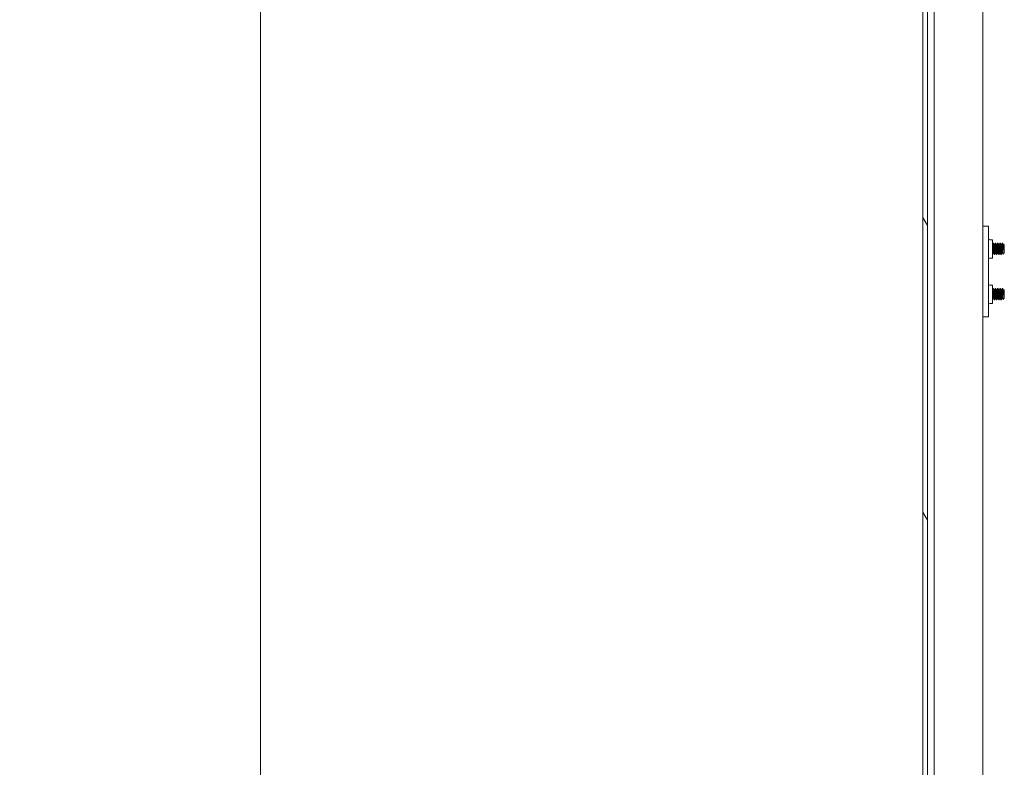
# Model space of a CAD drawing. Header units: inches. Extents: x 16 to 427, y 4 to 276.
# Tile 71 of 111: x 225 to 247, y 136 to 152. Entities that reach past the tile are written whole.
import ezdxf

# ---------------------------------------------------------------- set-up
doc = ezdxf.new("R2010")
doc.units = ezdxf.units.IN
doc.header["$LTSCALE"] = 26
doc.header["$MEASUREMENT"] = 0
doc.layers.get('0').update_dxf_attribs({"lineweight": 0})
for name, color, linetype, lineweight in [('Dimension (ANSI)', 7, 'Continuous', 5), ('Hatch (ANSI)', 7, 'Continuous', 5), ('Visible (ANSI)', 7, 'Continuous', 5)]:
    doc.layers.add(name, color=color, linetype=linetype, lineweight=lineweight)
doc.styles.add('ROMANS', font='tahoma.ttf')
doc.dimstyles.new('Default (ANSI)', dxfattribs={"dimscale": 26, "dimtxt": 0.07, "dimasz": 0.07, "dimexe": 0.125, "dimexo": 0.0625, "dimgap": 0.031496, "dimtad": 0, "dimtih": 1, "dimtoh": 1, "dimrnd": 1e-08, "dimzin": 0, "dimdsep": 46, "dimtxsty": 'ROMANS', "dimblk": 'Filled-1', "dimcen": 0.09, "dimdle": 0.393701, "dimclrd": 256, "dimclre": 256, "dimclrt": 256, "dimadec": 0, "dimazin": 0, "dimtfac": 0.928571, "dimtofl": 0, "dimtmove": 0, "dimatfit": 3, "dimfxl": 1, "dimtolj": 1, "dimtzin": 0, "dimlwd": -1, "dimlwe": -1, "dimarcsym": 0})

# ---------------------------------------------------------------- blocks, each defined once
blk = doc.blocks.new('Filled-1')
at = {"color": 0}
for p, q in [((0, 0), (-1, 0.179)), ((-1, 0.179), (-1, -0.179)), ((-1, 0), (0, 0)), ((-1, -0.179), (0, 0))]:
    blk.add_line(p, q, dxfattribs=at)
at = {"color": 0, "flags": 128}
blk.add_lwpolyline([(-1, -0.179), (0, 0), (-1, 0.179), (-1, -0.179)], dxfattribs=at)
at = {"color": 0}
blk.add_solid([(-1, -0.179), (0, 0), (-1, 0.179), (-1, -0.179)], dxfattribs=at)
blk = doc.blocks.new('*D33')
at = {"layer": 'Defpoints', "color": 0, "transparency": 16777216}
for p in [(245.287, 204.765), (230.195, 125.39), (245.287, 125.39)]:
    blk.add_point(p, dxfattribs=at)
at = {"layer": 'Dimension (ANSI)', "transparency": 16777216}
for p, q in [((243.662, 204.765), (226.945, 204.765)), ((230.195, 202.945), (230.195, 170.488)), ((230.195, 127.21), (230.195, 160.806)), ((243.662, 125.39), (226.945, 125.39))]:
    blk.add_line(p, q, dxfattribs=at)
at = {"layer": 'Dimension (ANSI)', "transparency": 16777216, "xscale": 1.820000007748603, "yscale": 1.820000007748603, "zscale": 1.820000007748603}
for p, rotation in [((230.195, 204.765), 90), ((230.195, 125.39), 270)]:
    blk.add_blockref('Filled-1', p, dxfattribs=dict(at, rotation=rotation))
at = {"layer": 'Dimension (ANSI)', "transparency": 16777216, "insert": (230.195, 165.647), "char_height": 1.82, "attachment_point": 5, "style": 'ROMANS'}
blk.add_mtext('\\A1;\\fTahoma|b0|i0;\\H1.8200;(79.38)\\P\\fTahoma|b0|i0;\\H1.8200;TUB\\P\\fTahoma|b0|i0;\\H1.8200;OPENING', dxfattribs=at)

msp = doc.modelspace()

# ---------------------------------------------------------------- hatches: boundary and pattern name
at = {"layer": 'Hatch (ANSI)'}
h = msp.add_hatch(dxfattribs=at)
h.set_pattern_fill('ANSI31', color=256, scale=26, angle=75, style=0)
edge = h.paths.add_edge_path()
edge.add_line((245.0494, 205.6633), (245.6818, 205.6633))
edge.add_line((245.6818, 205.6633), (245.6818, 205.7653))
edge.add_line((245.6818, 205.7653), (245.0494, 205.7653))
edge.add_ellipse((245.0494, 205.5227), major_axis=(0, 0.2426), ratio=1, start_angle=0, end_angle=90)
edge.add_line((244.8068, 205.5227), (244.8068, 124.633))
edge.add_ellipse((245.0494, 124.633), major_axis=(-0.2426, 0), ratio=1, start_angle=0, end_angle=90)
edge.add_line((245.0494, 124.3903), (245.6818, 124.3903))
edge.add_line((245.6818, 124.3903), (245.6818, 124.4923))
edge.add_line((245.6818, 124.4923), (245.0666, 124.4923))
edge.add_line((245.0666, 124.4923), (245.0494, 124.4923))
edge.add_ellipse((245.0494, 124.633), major_axis=(0, -0.1406), ratio=1, start_angle=270, end_angle=360, ccw=False)
edge.add_line((244.9088, 124.633), (244.9088, 125.2532))
edge.add_line((244.9088, 125.2532), (244.9088, 204.893))
edge.add_line((244.9088, 204.893), (244.9088, 205.5227))
edge.add_ellipse((245.0494, 205.5227), major_axis=(-0.1406, 0), ratio=1, start_angle=275.69227, end_angle=360, ccw=False)
edge.add_ellipse((245.0494, 205.5227), major_axis=(-0.0139, 0.1399), ratio=1, start_angle=354.30773, end_angle=360, ccw=False)
h = msp.add_hatch(dxfattribs=at)
h.set_pattern_fill('ANSI31', color=256, scale=26, angle=-15, style=0)
edge = h.paths.add_edge_path()
edge.add_ellipse((244.8758, 205.2211), major_axis=(0.1796, -0.4375), ratio=1, start_angle=0, end_angle=11.86132)
edge.add_ellipse((244.8758, 205.2211), major_axis=(0.2657, -0.3912), ratio=1, start_angle=0, end_angle=12.39327)
edge.add_ellipse((244.8758, 205.2211), major_axis=(0.3435, -0.3251), ratio=1, start_angle=0, end_angle=111.10905)
edge.add_ellipse((245.0229, 205.5492), major_axis=(0.0326, 0.1094), ratio=1, start_angle=0, end_angle=10.25383)
edge.add_ellipse((245.0229, 205.5492), major_axis=(0.0126, 0.1134), ratio=1, start_angle=0, end_angle=96.31954)
edge.add_line((244.9088, 205.5492), (244.9088, 205.5227))
edge.add_line((244.9088, 205.5227), (244.9088, 204.893))
edge.add_ellipse((245.0229, 204.893), major_axis=(-0.1141, 0), ratio=1, start_angle=0, end_angle=106.57337)
edge = h.paths.add_edge_path()
edge.add_ellipse((244.8758, 124.9251), major_axis=(0.1796, -0.4375), ratio=1, start_angle=0, end_angle=1.46691)
edge.add_ellipse((244.8758, 124.9251), major_axis=(0.1907, -0.4328), ratio=1, start_angle=0, end_angle=110.41237)
edge.add_ellipse((244.8758, 124.9251), major_axis=(0.3391, 0.3297), ratio=1, start_angle=0, end_angle=12.38162)
edge.add_ellipse((244.8758, 124.9251), major_axis=(0.2605, 0.3947), ratio=1, start_angle=0, end_angle=11.10275)
edge.add_ellipse((245.0229, 125.2532), major_axis=(0.0326, 0.1094), ratio=1, start_angle=0, end_angle=106.57337)
edge.add_line((244.9088, 125.2532), (244.9088, 124.633))
edge.add_line((244.9088, 124.633), (244.9088, 124.597))
edge.add_ellipse((245.0229, 124.597), major_axis=(-0.1141, 0), ratio=1, start_angle=0, end_angle=106.57337)

# ---------------------------------------------------------------- linework, layer by layer
at = {"layer": 'Visible (ANSI)'}
for p, q in [((244.8068, 205.5227), (244.8068, 124.633)), ((244.9088, 124.633), (244.9088, 205.5227)), ((245.0554, 126.6173), (245.0554, 204.7211)), ((246.131, 204.7653), (246.131, 125.3903)), ((246.251, 147.7966), (246.131, 147.7966)), ((246.251, 147.7966), (246.251, 147.7341)), ((246.251, 147.7341), (246.251, 145.8591)), ((246.2823, 147.4983), (246.341, 147.4983)), ((246.341, 147.0949), (246.341, 147.4983)), ((246.3637, 147.4216), (246.3575, 147.4216)), ((246.3831, 147.3878), (246.3887, 147.3878)), ((246.4137, 147.4216), (246.4075, 147.4216)), ((246.4331, 147.3878), (246.4387, 147.3878)), ((246.4637, 147.4216), (246.4575, 147.4216)), ((246.4831, 147.3878), (246.4887, 147.3878)), ((246.5137, 147.4216), (246.5075, 147.4216)), ((246.5331, 147.3878), (246.5387, 147.3878)), ((246.5637, 147.4216), (246.5575, 147.4216)), ((246.5654, 147.4188), (246.5654, 147.3643)), ((246.5831, 147.3878), (246.5887, 147.3878)), ((246.6029, 147.3841), (246.5925, 147.3945)), ((246.5992, 147.2499), (246.5992, 147.3189)), ((246.6029, 147.2091), (246.6029, 147.3841)), ((246.2823, 147.0949), (246.341, 147.0949)), ((246.3575, 147.2054), (246.3631, 147.2054)), ((246.3887, 147.1716), (246.3825, 147.1716)), ((246.4075, 147.2054), (246.4131, 147.2054)), ((246.4387, 147.1716), (246.4325, 147.1716)), ((246.4575, 147.2054), (246.4631, 147.2054)), ((246.4887, 147.1716), (246.4825, 147.1716)), ((246.5075, 147.2054), (246.5131, 147.2054)), ((246.5387, 147.1716), (246.5325, 147.1716)), ((246.5575, 147.2054), (246.5631, 147.2054)), ((246.6029, 147.2091), (246.5764, 147.1826)), ((246.341, 146.4983), (246.2823, 146.4983)), ((246.341, 146.4983), (246.341, 146.0949)), ((246.3637, 146.4216), (246.3575, 146.4216)), ((246.3831, 146.3878), (246.3887, 146.3878)), ((246.4137, 146.4216), (246.4075, 146.4216)), ((246.4331, 146.3878), (246.4387, 146.3878)), ((246.4637, 146.4216), (246.4575, 146.4216)), ((246.4831, 146.3878), (246.4887, 146.3878)), ((246.5137, 146.4216), (246.5075, 146.4216)), ((246.5331, 146.3878), (246.5387, 146.3878)), ((246.5637, 146.4216), (246.5575, 146.4216)), ((246.5654, 146.4188), (246.5654, 146.3643)), ((246.5831, 146.3878), (246.5887, 146.3878)), ((246.6029, 146.3841), (246.5925, 146.3945)), ((246.6029, 146.2091), (246.6029, 146.3841)), ((246.3575, 146.2054), (246.3631, 146.2054)), ((246.3887, 146.1716), (246.3825, 146.1716)), ((246.4075, 146.2054), (246.4131, 146.2054)), ((246.4387, 146.1716), (246.4325, 146.1716)), ((246.4575, 146.2054), (246.4631, 146.2054)), ((246.4887, 146.1716), (246.4825, 146.1716)), ((246.5075, 146.2054), (246.5131, 146.2054)), ((246.5387, 146.1716), (246.5325, 146.1716)), ((246.5575, 146.2054), (246.5631, 146.2054)), ((246.6029, 146.2091), (246.5764, 146.1826)), ((246.5992, 146.2499), (246.5992, 146.3189)), ((246.341, 146.0949), (246.2823, 146.0949)), ((246.131, 145.7966), (246.251, 145.7966)), ((246.251, 145.8591), (246.251, 145.7966))]:
    msp.add_line(p, q, dxfattribs=at)
for centre, start, end in [((246.2823, 147.5295), 180, 270), ((246.2823, 147.0636), 90, 180), ((246.2823, 146.5295), 180, 270), ((246.2823, 146.0636), 90, 180)]:
    msp.add_arc(centre, 0.0312, start, end, dxfattribs=at)
for points in [[(246.341, 147.393), (246.3462, 147.4022), (246.3514, 147.4115), (246.3565, 147.4207)], [(246.3646, 147.4208), (246.371, 147.4094), (246.3773, 147.3981), (246.3837, 147.3867)], [(246.3881, 147.3878), (246.3942, 147.3987), (246.4004, 147.4097), (246.4065, 147.4207)], [(246.4146, 147.4208), (246.421, 147.4094), (246.4273, 147.3981), (246.4337, 147.3867)], [(246.4381, 147.3878), (246.4442, 147.3987), (246.4504, 147.4097), (246.4565, 147.4207)], [(246.4646, 147.4208), (246.471, 147.4094), (246.4773, 147.3981), (246.4837, 147.3867)], [(246.4881, 147.3878), (246.4942, 147.3987), (246.5004, 147.4097), (246.5065, 147.4207)], [(246.5146, 147.4208), (246.521, 147.4094), (246.5273, 147.3981), (246.5337, 147.3867)], [(246.5381, 147.3878), (246.5442, 147.3987), (246.5504, 147.4097), (246.5565, 147.4207)], [(246.5654, 147.4188), (246.5649, 147.4206), (246.5643, 147.4215), (246.5637, 147.4214)], [(246.5646, 147.4208), (246.571, 147.4094), (246.5773, 147.3981), (246.5837, 147.3867)], [(246.5881, 147.3878), (246.5893, 147.3899), (246.5905, 147.3921), (246.5917, 147.3942)], [(246.5992, 147.2499), (246.5972, 147.2576), (246.5952, 147.2664), (246.5934, 147.2761)], [(246.3581, 147.2054), (246.3524, 147.1952), (246.3467, 147.1851), (246.341, 147.1749)], [(246.3815, 147.1724), (246.3752, 147.1838), (246.3688, 147.1952), (246.3624, 147.2066)], [(246.4081, 147.2054), (246.4019, 147.1944), (246.3958, 147.1834), (246.3896, 147.1724)], [(246.4315, 147.1724), (246.4252, 147.1838), (246.4188, 147.1952), (246.4124, 147.2066)], [(246.4581, 147.2054), (246.4519, 147.1944), (246.4458, 147.1834), (246.4396, 147.1724)], [(246.4815, 147.1724), (246.4752, 147.1838), (246.4688, 147.1952), (246.4624, 147.2066)], [(246.5081, 147.2054), (246.5019, 147.1944), (246.4958, 147.1834), (246.4896, 147.1724)], [(246.5315, 147.1724), (246.5252, 147.1838), (246.5188, 147.1952), (246.5124, 147.2066)], [(246.5581, 147.2054), (246.5519, 147.1944), (246.5458, 147.1834), (246.5396, 147.1724)], [(246.5757, 147.1828), (246.5713, 147.1908), (246.5669, 147.1987), (246.5624, 147.2066)], [(246.341, 146.393), (246.3462, 146.4022), (246.3514, 146.4115), (246.3565, 146.4207)], [(246.3646, 146.4208), (246.371, 146.4094), (246.3773, 146.3981), (246.3837, 146.3867)], [(246.3881, 146.3878), (246.3942, 146.3987), (246.4004, 146.4097), (246.4065, 146.4207)], [(246.4146, 146.4208), (246.421, 146.4094), (246.4273, 146.3981), (246.4337, 146.3867)], [(246.4381, 146.3878), (246.4442, 146.3987), (246.4504, 146.4097), (246.4565, 146.4207)], [(246.4646, 146.4208), (246.471, 146.4094), (246.4773, 146.3981), (246.4837, 146.3867)], [(246.4881, 146.3878), (246.4942, 146.3987), (246.5004, 146.4097), (246.5065, 146.4207)], [(246.5146, 146.4208), (246.521, 146.4094), (246.5273, 146.3981), (246.5337, 146.3867)], [(246.5381, 146.3878), (246.5442, 146.3987), (246.5504, 146.4097), (246.5565, 146.4207)], [(246.5654, 146.4188), (246.5649, 146.4206), (246.5643, 146.4215), (246.5637, 146.4214)], [(246.5646, 146.4208), (246.571, 146.4094), (246.5773, 146.3981), (246.5837, 146.3867)], [(246.5881, 146.3878), (246.5893, 146.3899), (246.5905, 146.3921), (246.5917, 146.3942)], [(246.3581, 146.2054), (246.3524, 146.1952), (246.3467, 146.1851), (246.341, 146.1749)], [(246.3815, 146.1724), (246.3752, 146.1838), (246.3688, 146.1952), (246.3624, 146.2066)], [(246.4081, 146.2054), (246.4019, 146.1944), (246.3958, 146.1834), (246.3896, 146.1724)], [(246.4315, 146.1724), (246.4252, 146.1838), (246.4188, 146.1952), (246.4124, 146.2066)], [(246.4581, 146.2054), (246.4519, 146.1944), (246.4458, 146.1834), (246.4396, 146.1724)], [(246.4815, 146.1724), (246.4752, 146.1838), (246.4688, 146.1952), (246.4624, 146.2066)], [(246.5081, 146.2054), (246.5019, 146.1944), (246.4958, 146.1834), (246.4896, 146.1724)], [(246.5315, 146.1724), (246.5252, 146.1838), (246.5188, 146.1952), (246.5124, 146.2066)], [(246.5581, 146.2054), (246.5519, 146.1944), (246.5458, 146.1834), (246.5396, 146.1724)], [(246.5757, 146.1828), (246.5713, 146.1908), (246.5669, 146.1987), (246.5624, 146.2066)], [(246.5992, 146.2499), (246.5972, 146.2576), (246.5952, 146.2664), (246.5934, 146.2761)]]:
    msp.add_open_spline(points, degree=3, dxfattribs=at)
for points, weights, knots in [([(246.3624, 147.2066), (246.3607, 147.2096), (246.3591, 147.22), (246.356, 147.2404), (246.3529, 147.2773), (246.3498, 147.3143), (246.3466, 147.346), (246.3439, 147.3741), (246.341, 147.3838)], [0.962034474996, 0.960041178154, 1, 0.923879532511, 1, 0.923879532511, 1, 0.932011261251, 0.985473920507], [0.403958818, 0.403958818, 0.403958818, 0.408333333, 0.408333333, 0.416666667, 0.416666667, 0.425, 0.425, 0.432443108, 0.432443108, 0.432443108]), ([(246.3575, 147.2054), (246.3551, 147.2054), (246.3529, 147.22), (246.3498, 147.2404), (246.3466, 147.2773), (246.3439, 147.31), (246.341, 147.3395)], [0.969774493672, 0.944671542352, 1, 0.923879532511, 1, 0.932011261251, 0.985473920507], [0.402276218, 0.402276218, 0.402276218, 0.408333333, 0.408333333, 0.416666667, 0.416666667, 0.424109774, 0.424109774, 0.424109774]), ([(246.4075, 147.2054), (246.4051, 147.2054), (246.4029, 147.22), (246.3998, 147.2404), (246.3966, 147.2773), (246.3935, 147.3143), (246.3904, 147.346), (246.3873, 147.3777), (246.3841, 147.3857), (246.3839, 147.3863), (246.3837, 147.3867)], [0.969774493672, 0.944671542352, 1, 0.923879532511, 1, 0.923879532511, 1, 0.923879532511, 1, 0.993959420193, 0.988877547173], [0.335609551, 0.335609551, 0.335609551, 0.341666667, 0.341666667, 0.35, 0.35, 0.358333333, 0.358333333, 0.366666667, 0.366666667, 0.367327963, 0.367327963, 0.367327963]), ([(246.4124, 147.2066), (246.4107, 147.2096), (246.4091, 147.22), (246.406, 147.2404), (246.4029, 147.2773), (246.3998, 147.3143), (246.3966, 147.346), (246.3935, 147.3777), (246.3904, 147.3857), (246.3896, 147.3878), (246.3887, 147.3878)], [0.962034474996, 0.960041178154, 1, 0.923879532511, 1, 0.923879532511, 1, 0.923879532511, 1, 0.979207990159, 0.969774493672], [0.337292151, 0.337292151, 0.337292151, 0.341666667, 0.341666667, 0.35, 0.35, 0.358333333, 0.358333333, 0.366666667, 0.366666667, 0.368942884, 0.368942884, 0.368942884]), ([(246.4575, 147.2054), (246.4551, 147.2054), (246.4529, 147.22), (246.4498, 147.2404), (246.4466, 147.2773), (246.4435, 147.3143), (246.4404, 147.346), (246.4373, 147.3777), (246.4341, 147.3857), (246.4339, 147.3863), (246.4337, 147.3867)], [0.969774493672, 0.944671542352, 1, 0.923879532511, 1, 0.923879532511, 1, 0.923879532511, 1, 0.993959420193, 0.988877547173], [0.268942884, 0.268942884, 0.268942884, 0.275, 0.275, 0.283333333, 0.283333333, 0.291666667, 0.291666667, 0.3, 0.3, 0.300661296, 0.300661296, 0.300661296]), ([(246.4624, 147.2066), (246.4607, 147.2096), (246.4591, 147.22), (246.456, 147.2404), (246.4529, 147.2773), (246.4498, 147.3143), (246.4466, 147.346), (246.4435, 147.3777), (246.4404, 147.3857), (246.4396, 147.3878), (246.4387, 147.3878)], [0.962034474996, 0.960041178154, 1, 0.923879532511, 1, 0.923879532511, 1, 0.923879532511, 1, 0.979207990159, 0.969774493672], [0.270625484, 0.270625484, 0.270625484, 0.275, 0.275, 0.283333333, 0.283333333, 0.291666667, 0.291666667, 0.3, 0.3, 0.302276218, 0.302276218, 0.302276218]), ([(246.5075, 147.2054), (246.5051, 147.2054), (246.5029, 147.22), (246.4998, 147.2404), (246.4966, 147.2773), (246.4935, 147.3143), (246.4904, 147.346), (246.4873, 147.3777), (246.4841, 147.3857), (246.4839, 147.3863), (246.4837, 147.3867)], [0.969774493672, 0.944671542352, 1, 0.923879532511, 1, 0.923879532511, 1, 0.923879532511, 1, 0.993959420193, 0.988877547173], [0.202276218, 0.202276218, 0.202276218, 0.208333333, 0.208333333, 0.216666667, 0.216666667, 0.225, 0.225, 0.233333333, 0.233333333, 0.233994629, 0.233994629, 0.233994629]), ([(246.5124, 147.2066), (246.5107, 147.2096), (246.5091, 147.22), (246.506, 147.2404), (246.5029, 147.2773), (246.4998, 147.3143), (246.4966, 147.346), (246.4935, 147.3777), (246.4904, 147.3857), (246.4896, 147.3878), (246.4887, 147.3878)], [0.962034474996, 0.960041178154, 1, 0.923879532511, 1, 0.923879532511, 1, 0.923879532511, 1, 0.979207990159, 0.969774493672], [0.203958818, 0.203958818, 0.203958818, 0.208333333, 0.208333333, 0.216666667, 0.216666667, 0.225, 0.225, 0.233333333, 0.233333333, 0.235609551, 0.235609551, 0.235609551]), ([(246.5575, 147.2054), (246.5551, 147.2054), (246.5529, 147.22), (246.5498, 147.2404), (246.5466, 147.2773), (246.5435, 147.3143), (246.5404, 147.346), (246.5373, 147.3777), (246.5341, 147.3857), (246.5339, 147.3863), (246.5337, 147.3867)], [0.969774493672, 0.944671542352, 1, 0.923879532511, 1, 0.923879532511, 1, 0.923879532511, 1, 0.993959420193, 0.988877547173], [0.135609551, 0.135609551, 0.135609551, 0.141666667, 0.141666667, 0.15, 0.15, 0.158333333, 0.158333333, 0.166666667, 0.166666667, 0.167327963, 0.167327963, 0.167327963]), ([(246.5624, 147.2066), (246.5607, 147.2096), (246.5591, 147.22), (246.556, 147.2404), (246.5529, 147.2773), (246.5498, 147.3143), (246.5466, 147.346), (246.5435, 147.3777), (246.5404, 147.3857), (246.5396, 147.3878), (246.5387, 147.3878)], [0.962034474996, 0.960041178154, 1, 0.923879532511, 1, 0.923879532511, 1, 0.923879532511, 1, 0.979207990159, 0.969774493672], [0.137292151, 0.137292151, 0.137292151, 0.141666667, 0.141666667, 0.15, 0.15, 0.158333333, 0.158333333, 0.166666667, 0.166666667, 0.168942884, 0.168942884, 0.168942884]), ([(246.5992, 147.2499), (246.5979, 147.2627), (246.5966, 147.2773), (246.5935, 147.3143), (246.5904, 147.346), (246.5873, 147.3777), (246.5841, 147.3857), (246.5839, 147.3863), (246.5837, 147.3867)], [0.963029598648, 0.968380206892, 1, 0.923879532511, 1, 0.923879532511, 1, 0.993959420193, 0.988877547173], [0.079871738, 0.079871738, 0.079871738, 0.083333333, 0.083333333, 0.091666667, 0.091666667, 0.1, 0.1, 0.100661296, 0.100661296, 0.100661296]), ([(246.5992, 147.3189), (246.5979, 147.3334), (246.5966, 147.346), (246.5935, 147.3777), (246.5904, 147.3857), (246.5896, 147.3878), (246.5887, 147.3878)], [0.963029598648, 0.968380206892, 1, 0.923879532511, 1, 0.979207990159, 0.969774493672], [0.088205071, 0.088205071, 0.088205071, 0.091666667, 0.091666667, 0.1, 0.1, 0.102276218, 0.102276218, 0.102276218]), ([(246.3624, 146.2066), (246.3607, 146.2096), (246.3591, 146.22), (246.356, 146.2404), (246.3529, 146.2773), (246.3498, 146.3143), (246.3466, 146.346), (246.3439, 146.3741), (246.341, 146.3838)], [0.962034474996, 0.960041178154, 1, 0.923879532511, 1, 0.923879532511, 1, 0.932011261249, 0.985473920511], [0.403958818, 0.403958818, 0.403958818, 0.408333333, 0.408333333, 0.416666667, 0.416666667, 0.425, 0.425, 0.432443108, 0.432443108, 0.432443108]), ([(246.4075, 146.2054), (246.4051, 146.2054), (246.4029, 146.22), (246.3998, 146.2404), (246.3966, 146.2773), (246.3935, 146.3143), (246.3904, 146.346), (246.3873, 146.3777), (246.3841, 146.3857), (246.3839, 146.3863), (246.3837, 146.3867)], [0.969774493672, 0.944671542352, 1, 0.923879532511, 1, 0.923879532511, 1, 0.923879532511, 1, 0.993959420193, 0.988877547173], [0.335609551, 0.335609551, 0.335609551, 0.341666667, 0.341666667, 0.35, 0.35, 0.358333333, 0.358333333, 0.366666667, 0.366666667, 0.367327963, 0.367327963, 0.367327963]), ([(246.4124, 146.2066), (246.4107, 146.2096), (246.4091, 146.22), (246.406, 146.2404), (246.4029, 146.2773), (246.3998, 146.3143), (246.3966, 146.346), (246.3935, 146.3777), (246.3904, 146.3857), (246.3896, 146.3878), (246.3887, 146.3878)], [0.962034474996, 0.960041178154, 1, 0.923879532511, 1, 0.923879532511, 1, 0.923879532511, 1, 0.979207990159, 0.969774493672], [0.337292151, 0.337292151, 0.337292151, 0.341666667, 0.341666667, 0.35, 0.35, 0.358333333, 0.358333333, 0.366666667, 0.366666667, 0.368942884, 0.368942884, 0.368942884]), ([(246.4575, 146.2054), (246.4551, 146.2054), (246.4529, 146.22), (246.4498, 146.2404), (246.4466, 146.2773), (246.4435, 146.3143), (246.4404, 146.346), (246.4373, 146.3777), (246.4341, 146.3857), (246.4339, 146.3863), (246.4337, 146.3867)], [0.969774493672, 0.944671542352, 1, 0.923879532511, 1, 0.923879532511, 1, 0.923879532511, 1, 0.993959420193, 0.988877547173], [0.268942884, 0.268942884, 0.268942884, 0.275, 0.275, 0.283333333, 0.283333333, 0.291666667, 0.291666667, 0.3, 0.3, 0.300661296, 0.300661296, 0.300661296]), ([(246.4624, 146.2066), (246.4607, 146.2096), (246.4591, 146.22), (246.456, 146.2404), (246.4529, 146.2773), (246.4498, 146.3143), (246.4466, 146.346), (246.4435, 146.3777), (246.4404, 146.3857), (246.4396, 146.3878), (246.4387, 146.3878)], [0.962034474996, 0.960041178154, 1, 0.923879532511, 1, 0.923879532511, 1, 0.923879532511, 1, 0.979207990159, 0.969774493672], [0.270625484, 0.270625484, 0.270625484, 0.275, 0.275, 0.283333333, 0.283333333, 0.291666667, 0.291666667, 0.3, 0.3, 0.302276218, 0.302276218, 0.302276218]), ([(246.5075, 146.2054), (246.5051, 146.2054), (246.5029, 146.22), (246.4998, 146.2404), (246.4966, 146.2773), (246.4935, 146.3143), (246.4904, 146.346), (246.4873, 146.3777), (246.4841, 146.3857), (246.4839, 146.3863), (246.4837, 146.3867)], [0.969774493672, 0.944671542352, 1, 0.923879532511, 1, 0.923879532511, 1, 0.923879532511, 1, 0.993959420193, 0.988877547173], [0.202276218, 0.202276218, 0.202276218, 0.208333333, 0.208333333, 0.216666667, 0.216666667, 0.225, 0.225, 0.233333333, 0.233333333, 0.233994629, 0.233994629, 0.233994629]), ([(246.5124, 146.2066), (246.5107, 146.2096), (246.5091, 146.22), (246.506, 146.2404), (246.5029, 146.2773), (246.4998, 146.3143), (246.4966, 146.346), (246.4935, 146.3777), (246.4904, 146.3857), (246.4896, 146.3878), (246.4887, 146.3878)], [0.962034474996, 0.960041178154, 1, 0.923879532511, 1, 0.923879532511, 1, 0.923879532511, 1, 0.979207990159, 0.969774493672], [0.203958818, 0.203958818, 0.203958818, 0.208333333, 0.208333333, 0.216666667, 0.216666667, 0.225, 0.225, 0.233333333, 0.233333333, 0.235609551, 0.235609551, 0.235609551]), ([(246.5575, 146.2054), (246.5551, 146.2054), (246.5529, 146.22), (246.5498, 146.2404), (246.5466, 146.2773), (246.5435, 146.3143), (246.5404, 146.346), (246.5373, 146.3777), (246.5341, 146.3857), (246.5339, 146.3863), (246.5337, 146.3867)], [0.969774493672, 0.944671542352, 1, 0.923879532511, 1, 0.923879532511, 1, 0.923879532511, 1, 0.993959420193, 0.988877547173], [0.135609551, 0.135609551, 0.135609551, 0.141666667, 0.141666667, 0.15, 0.15, 0.158333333, 0.158333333, 0.166666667, 0.166666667, 0.167327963, 0.167327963, 0.167327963]), ([(246.5624, 146.2066), (246.5607, 146.2096), (246.5591, 146.22), (246.556, 146.2404), (246.5529, 146.2773), (246.5498, 146.3143), (246.5466, 146.346), (246.5435, 146.3777), (246.5404, 146.3857), (246.5396, 146.3878), (246.5387, 146.3878)], [0.962034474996, 0.960041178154, 1, 0.923879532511, 1, 0.923879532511, 1, 0.923879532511, 1, 0.979207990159, 0.969774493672], [0.137292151, 0.137292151, 0.137292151, 0.141666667, 0.141666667, 0.15, 0.15, 0.158333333, 0.158333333, 0.166666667, 0.166666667, 0.168942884, 0.168942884, 0.168942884]), ([(246.5992, 146.2499), (246.5979, 146.2627), (246.5966, 146.2773), (246.5935, 146.3143), (246.5904, 146.346), (246.5873, 146.3777), (246.5841, 146.3857), (246.5839, 146.3863), (246.5837, 146.3867)], [0.963029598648, 0.968380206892, 1, 0.923879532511, 1, 0.923879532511, 1, 0.993959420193, 0.988877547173], [0.079871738, 0.079871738, 0.079871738, 0.083333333, 0.083333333, 0.091666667, 0.091666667, 0.1, 0.1, 0.100661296, 0.100661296, 0.100661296]), ([(246.5992, 146.3189), (246.5979, 146.3334), (246.5966, 146.346), (246.5935, 146.3777), (246.5904, 146.3857), (246.5896, 146.3878), (246.5887, 146.3878)], [0.963029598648, 0.968380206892, 1, 0.923879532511, 1, 0.979207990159, 0.969774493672], [0.088205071, 0.088205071, 0.088205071, 0.091666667, 0.091666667, 0.1, 0.1, 0.102276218, 0.102276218, 0.102276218]), ([(246.3575, 146.2054), (246.3551, 146.2054), (246.3529, 146.22), (246.3498, 146.2404), (246.3466, 146.2773), (246.3439, 146.31), (246.341, 146.3395)], [0.969774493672, 0.944671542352, 1, 0.923879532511, 1, 0.932011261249, 0.98547392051], [0.402276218, 0.402276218, 0.402276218, 0.408333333, 0.408333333, 0.416666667, 0.416666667, 0.424109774, 0.424109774, 0.424109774])]:
    msp.add_rational_spline(points, weights, degree=2, knots=knots, dxfattribs=at)
for points, knots in [([(246.3716, 147.2702), (246.3699, 147.2986), (246.3677, 147.3313), (246.3659, 147.3571), (246.3657, 147.3596), (246.3656, 147.362), (246.3654, 147.3643), (246.3635, 147.3911), (246.3611, 147.412), (246.3591, 147.4188), (246.3583, 147.4216), (246.3574, 147.4221), (246.3565, 147.4204)], [0.416666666, 0.416666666, 0.416666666, 0.416666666, 0.424268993, 0.424268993, 0.424268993, 0.425, 0.425, 0.425, 0.433333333, 0.433333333, 0.433333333, 0.436840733, 0.436840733, 0.436840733, 0.436840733]), ([(246.3779, 147.2702), (246.3761, 147.2986), (246.374, 147.3313), (246.3721, 147.3571), (246.372, 147.3596), (246.3718, 147.362), (246.3716, 147.3643), (246.3697, 147.3911), (246.3673, 147.412), (246.3654, 147.4188), (246.3649, 147.4206), (246.3643, 147.4215), (246.3637, 147.4214)], [0.349999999, 0.349999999, 0.349999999, 0.349999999, 0.357602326, 0.357602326, 0.357602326, 0.358333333, 0.358333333, 0.358333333, 0.366666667, 0.366666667, 0.366666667, 0.368942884, 0.368942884, 0.368942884, 0.368942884]), ([(246.3825, 147.1718), (246.3809, 147.1721), (246.3793, 147.179), (246.3779, 147.1915), (246.376, 147.2088), (246.3736, 147.239), (246.3716, 147.2702)], [0.402276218, 0.402276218, 0.402276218, 0.402276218, 0.408333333, 0.408333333, 0.408333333, 0.416666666, 0.416666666, 0.416666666, 0.416666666]), ([(246.3896, 147.1725), (246.3878, 147.1696), (246.3858, 147.1765), (246.3841, 147.1915), (246.3822, 147.2088), (246.3798, 147.239), (246.3779, 147.2702)], [0.334415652, 0.334415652, 0.334415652, 0.334415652, 0.341666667, 0.341666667, 0.341666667, 0.349999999, 0.349999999, 0.349999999, 0.349999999]), ([(246.4216, 147.2702), (246.4199, 147.2986), (246.4177, 147.3313), (246.4159, 147.3571), (246.4157, 147.3596), (246.4156, 147.362), (246.4154, 147.3643), (246.4135, 147.3911), (246.4111, 147.412), (246.4091, 147.4188), (246.4083, 147.4216), (246.4074, 147.4221), (246.4065, 147.4204)], [0.349999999, 0.349999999, 0.349999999, 0.349999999, 0.357602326, 0.357602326, 0.357602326, 0.358333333, 0.358333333, 0.358333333, 0.366666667, 0.366666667, 0.366666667, 0.370174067, 0.370174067, 0.370174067, 0.370174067]), ([(246.4279, 147.2702), (246.4261, 147.2986), (246.424, 147.3313), (246.4221, 147.3571), (246.422, 147.3596), (246.4218, 147.362), (246.4216, 147.3643), (246.4197, 147.3911), (246.4173, 147.412), (246.4154, 147.4188), (246.4149, 147.4206), (246.4143, 147.4215), (246.4137, 147.4214)], [0.283333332, 0.283333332, 0.283333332, 0.283333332, 0.290935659, 0.290935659, 0.290935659, 0.291666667, 0.291666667, 0.291666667, 0.3, 0.3, 0.3, 0.302276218, 0.302276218, 0.302276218, 0.302276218]), ([(246.4325, 147.1718), (246.4309, 147.1721), (246.4293, 147.179), (246.4279, 147.1915), (246.426, 147.2088), (246.4236, 147.239), (246.4216, 147.2702)], [0.335609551, 0.335609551, 0.335609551, 0.335609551, 0.341666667, 0.341666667, 0.341666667, 0.349999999, 0.349999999, 0.349999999, 0.349999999]), ([(246.4396, 147.1725), (246.4378, 147.1696), (246.4358, 147.1765), (246.4341, 147.1915), (246.4322, 147.2088), (246.4298, 147.239), (246.4279, 147.2702)], [0.267748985, 0.267748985, 0.267748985, 0.267748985, 0.275, 0.275, 0.275, 0.283333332, 0.283333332, 0.283333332, 0.283333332]), ([(246.4716, 147.2702), (246.4699, 147.2986), (246.4677, 147.3313), (246.4659, 147.3571), (246.4657, 147.3596), (246.4656, 147.362), (246.4654, 147.3643), (246.4635, 147.3911), (246.4611, 147.412), (246.4591, 147.4188), (246.4583, 147.4216), (246.4574, 147.4221), (246.4565, 147.4204)], [0.283333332, 0.283333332, 0.283333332, 0.283333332, 0.290935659, 0.290935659, 0.290935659, 0.291666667, 0.291666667, 0.291666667, 0.3, 0.3, 0.3, 0.3035074, 0.3035074, 0.3035074, 0.3035074]), ([(246.4779, 147.2702), (246.4761, 147.2986), (246.474, 147.3313), (246.4721, 147.3571), (246.472, 147.3596), (246.4718, 147.362), (246.4716, 147.3643), (246.4697, 147.3911), (246.4673, 147.412), (246.4654, 147.4188), (246.4649, 147.4206), (246.4643, 147.4215), (246.4637, 147.4214)], [0.216666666, 0.216666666, 0.216666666, 0.216666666, 0.224268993, 0.224268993, 0.224268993, 0.225, 0.225, 0.225, 0.233333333, 0.233333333, 0.233333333, 0.235609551, 0.235609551, 0.235609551, 0.235609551]), ([(246.4825, 147.1718), (246.4809, 147.1721), (246.4793, 147.179), (246.4779, 147.1915), (246.476, 147.2088), (246.4736, 147.239), (246.4716, 147.2702)], [0.268942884, 0.268942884, 0.268942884, 0.268942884, 0.275, 0.275, 0.275, 0.283333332, 0.283333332, 0.283333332, 0.283333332]), ([(246.4896, 147.1725), (246.4878, 147.1696), (246.4858, 147.1765), (246.4841, 147.1915), (246.4822, 147.2088), (246.4798, 147.239), (246.4779, 147.2702)], [0.201082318, 0.201082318, 0.201082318, 0.201082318, 0.208333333, 0.208333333, 0.208333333, 0.216666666, 0.216666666, 0.216666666, 0.216666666]), ([(246.5216, 147.2702), (246.5199, 147.2986), (246.5177, 147.3313), (246.5159, 147.3571), (246.5157, 147.3596), (246.5156, 147.362), (246.5154, 147.3643), (246.5135, 147.3911), (246.5111, 147.412), (246.5091, 147.4188), (246.5083, 147.4216), (246.5074, 147.4221), (246.5065, 147.4204)], [0.216666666, 0.216666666, 0.216666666, 0.216666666, 0.224268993, 0.224268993, 0.224268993, 0.225, 0.225, 0.225, 0.233333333, 0.233333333, 0.233333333, 0.236840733, 0.236840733, 0.236840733, 0.236840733]), ([(246.5279, 147.2702), (246.5261, 147.2986), (246.524, 147.3313), (246.5221, 147.3571), (246.522, 147.3596), (246.5218, 147.362), (246.5216, 147.3643), (246.5197, 147.3911), (246.5173, 147.412), (246.5154, 147.4188), (246.5149, 147.4206), (246.5143, 147.4215), (246.5137, 147.4214)], [0.149999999, 0.149999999, 0.149999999, 0.149999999, 0.157602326, 0.157602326, 0.157602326, 0.158333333, 0.158333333, 0.158333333, 0.166666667, 0.166666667, 0.166666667, 0.168942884, 0.168942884, 0.168942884, 0.168942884]), ([(246.5325, 147.1718), (246.5309, 147.1721), (246.5293, 147.179), (246.5279, 147.1915), (246.526, 147.2088), (246.5236, 147.239), (246.5216, 147.2702)], [0.202276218, 0.202276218, 0.202276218, 0.202276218, 0.208333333, 0.208333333, 0.208333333, 0.216666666, 0.216666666, 0.216666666, 0.216666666]), ([(246.5396, 147.1725), (246.5378, 147.1696), (246.5358, 147.1765), (246.5341, 147.1915), (246.5322, 147.2088), (246.5298, 147.239), (246.5279, 147.2702)], [0.134415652, 0.134415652, 0.134415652, 0.134415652, 0.141666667, 0.141666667, 0.141666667, 0.149999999, 0.149999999, 0.149999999, 0.149999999]), ([(246.5654, 147.3643), (246.5636, 147.3888), (246.5615, 147.4086), (246.5596, 147.4167), (246.5595, 147.4175), (246.5593, 147.4182), (246.5591, 147.4188), (246.5583, 147.4216), (246.5574, 147.4221), (246.5565, 147.4204)], [0.158333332, 0.158333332, 0.158333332, 0.158333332, 0.165935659, 0.165935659, 0.165935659, 0.166666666, 0.166666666, 0.166666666, 0.170174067, 0.170174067, 0.170174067, 0.170174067]), ([(246.5934, 147.2761), (246.5923, 147.2825), (246.5902, 147.2934), (246.5857, 147.319), (246.5838, 147.3303), (246.5808, 147.3483), (246.5797, 147.355), (246.5764, 147.3743), (246.5742, 147.3857), (246.5697, 147.4056), (246.5674, 147.4136), (246.5654, 147.4188)], [-0.48112179, -0.48112179, -0.48112179, -0.48112179, -0.37021758, -0.37021758, -0.28399067, -0.28399067, -0.22793372, -0.22793372, -0.11753006, -0.11753006, 0, 0, 0, 0]), ([(246.5654, 147.3643), (246.5657, 147.3573), (246.566, 147.35), (246.5664, 147.3425), (246.5667, 147.3349), (246.567, 147.327), (246.5674, 147.319), (246.5677, 147.311), (246.5681, 147.303), (246.5684, 147.295), (246.5687, 147.2869), (246.5691, 147.2788), (246.5694, 147.2711)], [0, 0, 0, 0, 0.0006113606, 0.0006113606, 0.0006113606, 0.0012227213, 0.0012227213, 0.0012227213, 0.0018340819, 0.0018340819, 0.0018340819, 0.0024454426, 0.0024454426, 0.0024454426, 0.0024454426]), ([(246.5694, 147.2711), (246.57, 147.2575), (246.5704, 147.2474), (246.5713, 147.2308), (246.5718, 147.2223), (246.5728, 147.2056), (246.5735, 147.1965), (246.5745, 147.1876), (246.5749, 147.1856), (246.5756, 147.1828), (246.576, 147.1822), (246.5764, 147.1826)], [-0.67311845, -0.67311845, -0.67311845, -0.67311845, -0.61197043, -0.61197043, -0.53494898, -0.53494898, -0.43923323, -0.43923323, -0.39781222, -0.39781222, -0.35004287, -0.35004287, -0.35004287, -0.35004287]), ([(246.5917, 147.3942), (246.5918, 147.3945), (246.592, 147.3946), (246.5928, 147.3948), (246.5934, 147.3927), (246.5947, 147.3831), (246.5954, 147.3766), (246.5967, 147.3603), (246.5972, 147.352), (246.5981, 147.3372), (246.5987, 147.3282), (246.5992, 147.3189)], [-0.26947516, -0.26947516, -0.26947516, -0.26947516, -0.25416125, -0.25416125, -0.18722748, -0.18722748, -0.12932112, -0.12932112, -0.07230484, -0.07230484, 0, 0, 0, 0]), ([(246.3716, 146.2702), (246.3699, 146.2986), (246.3677, 146.3313), (246.3659, 146.3571), (246.3657, 146.3596), (246.3656, 146.362), (246.3654, 146.3643), (246.3635, 146.3911), (246.3611, 146.412), (246.3591, 146.4188), (246.3583, 146.4216), (246.3574, 146.4221), (246.3565, 146.4204)], [0.416666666, 0.416666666, 0.416666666, 0.416666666, 0.424268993, 0.424268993, 0.424268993, 0.425, 0.425, 0.425, 0.433333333, 0.433333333, 0.433333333, 0.436840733, 0.436840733, 0.436840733, 0.436840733]), ([(246.3779, 146.2702), (246.3761, 146.2986), (246.374, 146.3313), (246.3721, 146.3571), (246.372, 146.3596), (246.3718, 146.362), (246.3716, 146.3643), (246.3697, 146.3911), (246.3673, 146.412), (246.3654, 146.4188), (246.3649, 146.4206), (246.3643, 146.4215), (246.3637, 146.4214)], [0.349999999, 0.349999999, 0.349999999, 0.349999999, 0.357602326, 0.357602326, 0.357602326, 0.358333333, 0.358333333, 0.358333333, 0.366666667, 0.366666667, 0.366666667, 0.368942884, 0.368942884, 0.368942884, 0.368942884]), ([(246.4216, 146.2702), (246.4199, 146.2986), (246.4177, 146.3313), (246.4159, 146.3571), (246.4157, 146.3596), (246.4156, 146.362), (246.4154, 146.3643), (246.4135, 146.3911), (246.4111, 146.412), (246.4091, 146.4188), (246.4083, 146.4216), (246.4074, 146.4221), (246.4065, 146.4204)], [0.349999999, 0.349999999, 0.349999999, 0.349999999, 0.357602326, 0.357602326, 0.357602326, 0.358333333, 0.358333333, 0.358333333, 0.366666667, 0.366666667, 0.366666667, 0.370174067, 0.370174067, 0.370174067, 0.370174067]), ([(246.4279, 146.2702), (246.4261, 146.2986), (246.424, 146.3313), (246.4221, 146.3571), (246.422, 146.3596), (246.4218, 146.362), (246.4216, 146.3643), (246.4197, 146.3911), (246.4173, 146.412), (246.4154, 146.4188), (246.4149, 146.4206), (246.4143, 146.4215), (246.4137, 146.4214)], [0.283333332, 0.283333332, 0.283333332, 0.283333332, 0.290935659, 0.290935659, 0.290935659, 0.291666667, 0.291666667, 0.291666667, 0.3, 0.3, 0.3, 0.302276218, 0.302276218, 0.302276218, 0.302276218]), ([(246.4716, 146.2702), (246.4699, 146.2986), (246.4677, 146.3313), (246.4659, 146.3571), (246.4657, 146.3596), (246.4656, 146.362), (246.4654, 146.3643), (246.4635, 146.3911), (246.4611, 146.412), (246.4591, 146.4188), (246.4583, 146.4216), (246.4574, 146.4221), (246.4565, 146.4204)], [0.283333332, 0.283333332, 0.283333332, 0.283333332, 0.290935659, 0.290935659, 0.290935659, 0.291666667, 0.291666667, 0.291666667, 0.3, 0.3, 0.3, 0.3035074, 0.3035074, 0.3035074, 0.3035074]), ([(246.4779, 146.2702), (246.4761, 146.2986), (246.474, 146.3313), (246.4721, 146.3571), (246.472, 146.3596), (246.4718, 146.362), (246.4716, 146.3643), (246.4697, 146.3911), (246.4673, 146.412), (246.4654, 146.4188), (246.4649, 146.4206), (246.4643, 146.4215), (246.4637, 146.4214)], [0.216666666, 0.216666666, 0.216666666, 0.216666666, 0.224268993, 0.224268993, 0.224268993, 0.225, 0.225, 0.225, 0.233333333, 0.233333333, 0.233333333, 0.235609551, 0.235609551, 0.235609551, 0.235609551]), ([(246.5216, 146.2702), (246.5199, 146.2986), (246.5177, 146.3313), (246.5159, 146.3571), (246.5157, 146.3596), (246.5156, 146.362), (246.5154, 146.3643), (246.5135, 146.3911), (246.5111, 146.412), (246.5091, 146.4188), (246.5083, 146.4216), (246.5074, 146.4221), (246.5065, 146.4204)], [0.216666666, 0.216666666, 0.216666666, 0.216666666, 0.224268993, 0.224268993, 0.224268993, 0.225, 0.225, 0.225, 0.233333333, 0.233333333, 0.233333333, 0.236840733, 0.236840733, 0.236840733, 0.236840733]), ([(246.5279, 146.2702), (246.5261, 146.2986), (246.524, 146.3313), (246.5221, 146.3571), (246.522, 146.3596), (246.5218, 146.362), (246.5216, 146.3643), (246.5197, 146.3911), (246.5173, 146.412), (246.5154, 146.4188), (246.5149, 146.4206), (246.5143, 146.4215), (246.5137, 146.4214)], [0.149999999, 0.149999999, 0.149999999, 0.149999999, 0.157602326, 0.157602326, 0.157602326, 0.158333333, 0.158333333, 0.158333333, 0.166666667, 0.166666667, 0.166666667, 0.168942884, 0.168942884, 0.168942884, 0.168942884]), ([(246.5654, 146.3643), (246.5636, 146.3888), (246.5615, 146.4086), (246.5596, 146.4167), (246.5595, 146.4175), (246.5593, 146.4182), (246.5591, 146.4188), (246.5583, 146.4216), (246.5574, 146.4221), (246.5565, 146.4204)], [0.158333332, 0.158333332, 0.158333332, 0.158333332, 0.165935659, 0.165935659, 0.165935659, 0.166666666, 0.166666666, 0.166666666, 0.170174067, 0.170174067, 0.170174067, 0.170174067]), ([(246.5934, 146.2761), (246.5923, 146.2825), (246.5902, 146.2934), (246.5857, 146.319), (246.5838, 146.3303), (246.5808, 146.3483), (246.5797, 146.355), (246.5764, 146.3743), (246.5742, 146.3857), (246.5697, 146.4056), (246.5674, 146.4136), (246.5654, 146.4188)], [-0.48112179, -0.48112179, -0.48112179, -0.48112179, -0.37021758, -0.37021758, -0.28399067, -0.28399067, -0.22793372, -0.22793372, -0.11753006, -0.11753006, 0, 0, 0, 0]), ([(246.5917, 146.3942), (246.5918, 146.3945), (246.592, 146.3946), (246.5928, 146.3948), (246.5934, 146.3927), (246.5947, 146.3831), (246.5954, 146.3766), (246.5967, 146.3603), (246.5972, 146.352), (246.5981, 146.3372), (246.5987, 146.3282), (246.5992, 146.3189)], [-0.26947516, -0.26947516, -0.26947516, -0.26947516, -0.25416125, -0.25416125, -0.18722748, -0.18722748, -0.12932112, -0.12932112, -0.07230484, -0.07230484, 0, 0, 0, 0]), ([(246.3825, 146.1718), (246.3809, 146.1721), (246.3793, 146.179), (246.3779, 146.1915), (246.376, 146.2088), (246.3736, 146.239), (246.3716, 146.2702)], [0.402276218, 0.402276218, 0.402276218, 0.402276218, 0.408333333, 0.408333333, 0.408333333, 0.416666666, 0.416666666, 0.416666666, 0.416666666]), ([(246.3896, 146.1725), (246.3878, 146.1696), (246.3858, 146.1765), (246.3841, 146.1915), (246.3822, 146.2088), (246.3798, 146.239), (246.3779, 146.2702)], [0.334415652, 0.334415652, 0.334415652, 0.334415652, 0.341666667, 0.341666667, 0.341666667, 0.349999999, 0.349999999, 0.349999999, 0.349999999]), ([(246.4325, 146.1718), (246.4309, 146.1721), (246.4293, 146.179), (246.4279, 146.1915), (246.426, 146.2088), (246.4236, 146.239), (246.4216, 146.2702)], [0.335609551, 0.335609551, 0.335609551, 0.335609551, 0.341666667, 0.341666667, 0.341666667, 0.349999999, 0.349999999, 0.349999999, 0.349999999]), ([(246.4396, 146.1725), (246.4378, 146.1696), (246.4358, 146.1765), (246.4341, 146.1915), (246.4322, 146.2088), (246.4298, 146.239), (246.4279, 146.2702)], [0.267748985, 0.267748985, 0.267748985, 0.267748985, 0.275, 0.275, 0.275, 0.283333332, 0.283333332, 0.283333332, 0.283333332]), ([(246.4825, 146.1718), (246.4809, 146.1721), (246.4793, 146.179), (246.4779, 146.1915), (246.476, 146.2088), (246.4736, 146.239), (246.4716, 146.2702)], [0.268942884, 0.268942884, 0.268942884, 0.268942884, 0.275, 0.275, 0.275, 0.283333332, 0.283333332, 0.283333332, 0.283333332]), ([(246.4896, 146.1725), (246.4878, 146.1696), (246.4858, 146.1765), (246.4841, 146.1915), (246.4822, 146.2088), (246.4798, 146.239), (246.4779, 146.2702)], [0.201082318, 0.201082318, 0.201082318, 0.201082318, 0.208333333, 0.208333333, 0.208333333, 0.216666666, 0.216666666, 0.216666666, 0.216666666]), ([(246.5325, 146.1718), (246.5309, 146.1721), (246.5293, 146.179), (246.5279, 146.1915), (246.526, 146.2088), (246.5236, 146.239), (246.5216, 146.2702)], [0.202276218, 0.202276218, 0.202276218, 0.202276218, 0.208333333, 0.208333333, 0.208333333, 0.216666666, 0.216666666, 0.216666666, 0.216666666]), ([(246.5396, 146.1725), (246.5378, 146.1696), (246.5358, 146.1765), (246.5341, 146.1915), (246.5322, 146.2088), (246.5298, 146.239), (246.5279, 146.2702)], [0.134415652, 0.134415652, 0.134415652, 0.134415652, 0.141666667, 0.141666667, 0.141666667, 0.149999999, 0.149999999, 0.149999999, 0.149999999]), ([(246.5654, 146.3643), (246.5657, 146.3573), (246.566, 146.35), (246.5664, 146.3425), (246.5667, 146.3349), (246.567, 146.327), (246.5674, 146.319), (246.5677, 146.311), (246.5681, 146.303), (246.5684, 146.295), (246.5687, 146.2869), (246.5691, 146.2788), (246.5694, 146.2711)], [0, 0, 0, 0, 0.0006113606, 0.0006113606, 0.0006113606, 0.0012227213, 0.0012227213, 0.0012227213, 0.0018340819, 0.0018340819, 0.0018340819, 0.0024454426, 0.0024454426, 0.0024454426, 0.0024454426]), ([(246.5694, 146.2711), (246.57, 146.2575), (246.5704, 146.2474), (246.5713, 146.2308), (246.5718, 146.2223), (246.5728, 146.2056), (246.5735, 146.1965), (246.5745, 146.1876), (246.5749, 146.1856), (246.5756, 146.1828), (246.576, 146.1822), (246.5764, 146.1826)], [-0.67311845, -0.67311845, -0.67311845, -0.67311845, -0.61197043, -0.61197043, -0.53494898, -0.53494898, -0.43923323, -0.43923323, -0.39781222, -0.39781222, -0.35004287, -0.35004287, -0.35004287, -0.35004287])]:
    msp.add_open_spline(points, degree=3, knots=knots, dxfattribs=at)

# ---------------------------------------------------------------- dimensions: what is measured, and where the dimension line sits
at = {"layer": 'Dimension (ANSI)'}
dim = msp.add_linear_dim(base=(230.1945555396, 125.3903390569), p1=(245.2867627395, 204.7653390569), p2=(245.2867627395, 125.3903390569), angle=270, text='\\fTahoma|b0|i0;\\H1.8200;(<>)\\P\\fTahoma|b0|i0;\\H1.8200;TUB\\P\\fTahoma|b0|i0;\\H1.8200;OPENING', dimstyle='Default (ANSI)', override={"dimgap": 0.031496, "dimdec": 2, "dimtol": 0, "dimlim": 0, "dimtp": 0, "dimtm": 0, "dimtdec": 2, "dimatfit": 1}, dxfattribs=at)
dim.commit()
dim.dimension.update_dxf_attribs({"geometry": '*D33', "text_midpoint": (230.1945555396, 165.64707045), "dimtype": 160})

doc.saveas('drawing.dxf')
